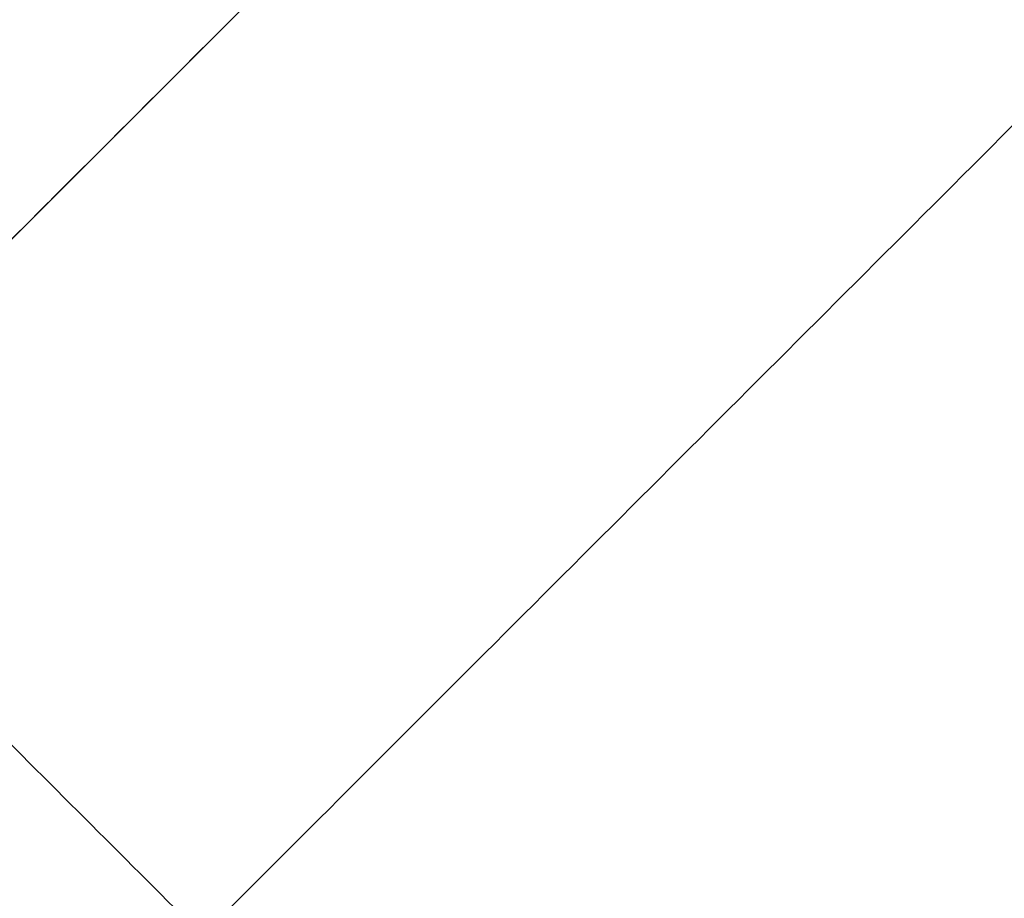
# Model space of a CAD drawing. Header units: millimetres. Extents: x -41 to 130, y -81 to 36.
# Tile 91 of 256: x -19.57 to -16.43, y -32.12 to -29.32. Entities that reach past the tile are written whole.
import ezdxf

# ---------------------------------------------------------------- set-up
doc = ezdxf.new("R2010")
doc.units = ezdxf.units.MM
doc.layers.add('MADERA', color=7, linetype='Continuous', true_color=0xb06a28)
doc.layers.add('METAL NEGRO', color=7, linetype='Continuous')

msp = doc.modelspace()

# ---------------------------------------------------------------- linework, layer by layer
at = {"layer": 'MADERA', "color": 254, "true_color": 0xcbd2ef}
for points in [[(11.598, -35.598, 90), (-28, 4, 90)], [(-28, 4, 90), (11.598, -35.598, 90)], [(8.7696, -38.4264, 90), (-30.8284, 1.1716, 90)], [(5.9411, -41.2548, 90), (-33.6569, -1.6569, 90)], [(5.9411, -41.2548, 90), (-33.6569, -1.6569, 90)], [(-33.6569, -44.0833, -90), (5.9411, -4.4853, -90)], [(5.9411, -4.4853, -90), (-33.6569, -44.0833, -90)], [(8.7696, -7.3137, -90), (-30.8284, -46.9117, -90)], [(-28, -49.7401, -90), (11.598, -10.1421, -90)], [(-28, -49.7401, -90), (11.598, -10.1421, -90)], [(-12.4437, -22.8701, 90), (-33.6569, -44.0833, 90)], [(-12.4437, -22.8701), (-33.6569, -44.0833)], [(-33.6569, -44.0833, 90), (-12.4437, -22.8701, 90)], [(-28.3536, -38.78, 33.4), (-12.4437, -22.8701, 33.4)], [(-12.4437, -22.8701, 83.4), (-28.3536, -38.78, 83.4)], [(-12.4437, -22.8701, 33.4), (-28.3536, -38.78, 33.4)], [(-28.3536, -38.78, 83.4), (-12.4437, -22.8701, 83.4)], [(-26.9393, -40.1942, 33.4), (-11.0294, -24.2843, 33.4)], [(-11.0294, -24.2843, 83.4), (-26.9393, -40.1942, 83.4)], [(-30.8284, -46.9117, 90), (-9.6152, -25.6985, 90)], [(-9.6152, -25.6985, 58.4), (-27.6464, -43.7297, 58.4)], [(-9.6152, -25.6985, 33.4), (-25.5251, -41.6084, 33.4)], [(-25.5251, -41.6084, 83.4), (-9.6152, -25.6985, 83.4)], [(-9.6152, -25.6985, 83.4), (-25.5251, -41.6084, 83.4)], [(-25.5251, -41.6084, 33.4), (-9.6152, -25.6985, 33.4)], [(-6.7868, -28.5269, 90), (-28, -49.7401, 90)], [(-6.7868, -28.5269), (-28, -49.7401)], [(-6.7868, -28.5269, 90), (-28, -49.7401, 90)], [(-20.3986, -30.825, 33.4), (-17.5702, -33.6534, 33.4)], [(-20.3986, -30.825, 83.4), (-17.5702, -33.6534, 83.4)]]:
    msp.add_open_spline(points, degree=1, dxfattribs=at)
at = {"layer": 'METAL NEGRO', "color": 254, "true_color": 0xcbd2ef}
for points in [[(-30.4437, -40.8701, 85), (-12.4437, -22.8701, 85)], [(-12.4437, -22.8701, 85), (-30.4437, -40.8701, 85)], [(-12.4437, -22.8701, -85), (-30.4437, -40.8701, -85)], [(-12.4437, -22.8701, -85), (-30.4437, -40.8701, -85)], [(-12.4437, -22.8701, -83.5), (-23.9437, -34.3701, -83.5)], [(-12.4437, -22.8701, 83.5), (-23.9437, -34.3701, 83.5)], [(-12.4437, -22.8701, 83.5), (-23.9437, -34.3701, 83.5)], [(-23.9437, -34.3701, -83.5), (-12.4437, -22.8701, -83.5)]]:
    msp.add_open_spline(points, degree=1, dxfattribs=at)

doc.saveas('drawing.dxf')
